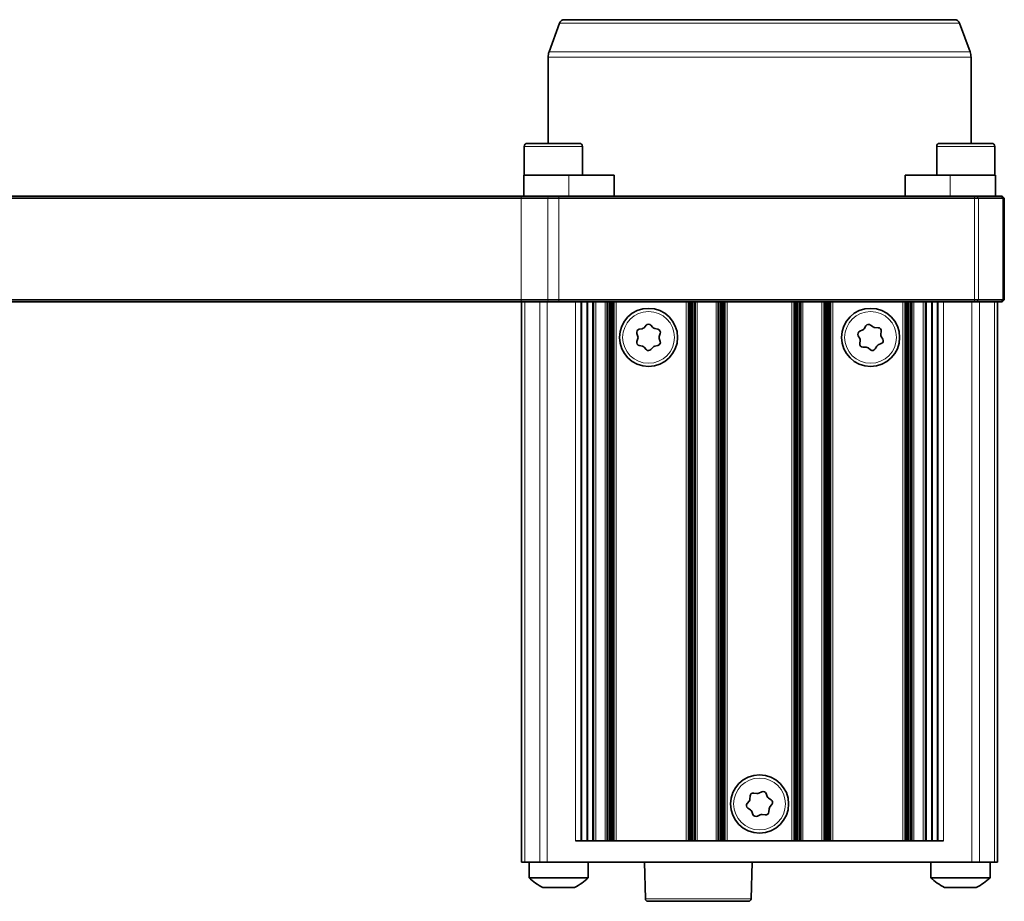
# Model space of a CAD drawing. Header units: millimetres. Extents: x 10 to 1178, y 10 to 830.
# Tile 13 of 44: x 476 to 569, y 590 to 673. Entities that reach past the tile are written whole.
import ezdxf

# ---------------------------------------------------------------- set-up
doc = ezdxf.new("R2010")
doc.units = ezdxf.units.MM
doc.header["$LTSCALE"] = 2
doc.layers.add('Sichtbar (ISO)', color=7, linetype='Continuous', lineweight=35)
doc.layers.add('Sichtbar schmal (ISO)', color=7, linetype='Continuous', lineweight=18)

msp = doc.modelspace()

# ---------------------------------------------------------------- linework, layer by layer
at = {"layer": 'Sichtbar (ISO)'}
for p, q in [((526.59157846, 672.59442009), (525.60178207, 669.87497686)), ((527.06142477, 672.92341002), (563.96121724, 672.92341002)), ((564.43106355, 672.59442009), (565.42085994, 669.87497686)), ((525.51132101, 669.36194665), (525.51132101, 661.22341002)), ((565.51132101, 669.36194665), (565.51132101, 661.22341002)), ((523.55621479, 661.22341002), (528.45621479, 661.22341002)), ((562.56642722, 661.22341002), (567.46642722, 661.22341002)), ((523.25621479, 660.92341002), (523.25621479, 658.22341002)), ((528.75621479, 660.92341002), (528.75621479, 658.22341002)), ((562.26642722, 660.92341002), (562.26642722, 658.22341002)), ((567.76642722, 660.92341002), (567.76642722, 658.22341002)), ((527.46921036, 658.22341002), (523.20621479, 658.22341002)), ((523.20621479, 656.22341002), (523.20621479, 658.22341002)), ((527.46921036, 658.22341002), (531.74596517, 658.22341002)), ((531.74596517, 658.22341002), (531.74596517, 656.22341002)), ((559.27667684, 656.22341002), (559.27667684, 658.22341002)), ((559.27667684, 658.22341002), (563.55343165, 658.22341002)), ((567.81642722, 658.22341002), (563.55343165, 658.22341002)), ((567.81642722, 656.22341002), (567.81642722, 658.22341002)), ((522.97119389, 656.22341002), (467.65393602, 656.22341002)), ((467.65393602, 656.02341002), (522.97119389, 656.02341002)), ((525.52308764, 656.22341002), (522.97119389, 656.22341002)), ((522.97119389, 656.02341002), (525.47305051, 656.02341002)), ((526.51132101, 656.02341002), (525.47305051, 656.02341002)), ((525.52308764, 656.22341002), (526.51132101, 656.22341002)), ((565.85421422, 656.22341002), (526.51132101, 656.22341002)), ((526.51132101, 656.02341002), (565.85421422, 656.02341002)), ((565.85421422, 656.22341002), (566.06634626, 656.22341002)), ((566.20776761, 656.02341002), (565.85421422, 656.02341002)), ((568.37345304, 656.22341002), (566.06634626, 656.22341002)), ((566.20776761, 656.02341002), (568.5148744, 656.02341002)), ((568.37345304, 656.22341002), (568.46132101, 656.22341002)), ((568.66132101, 656.02341002), (568.46132101, 656.22341002)), ((568.66132101, 656.02341002), (568.5148744, 656.02341002)), ((568.66132101, 646.42341002), (568.66132101, 656.02341002)), ((522.97119389, 646.42341002), (467.65393602, 646.42341002)), ((525.47305051, 646.42341002), (522.97119389, 646.42341002)), ((525.47305051, 646.42341002), (526.51132101, 646.42341002)), ((565.85421422, 646.42341002), (526.51132101, 646.42341002)), ((565.85421422, 646.42341002), (566.20776761, 646.42341002)), ((568.5148744, 646.42341002), (566.20776761, 646.42341002)), ((568.66132101, 646.42341002), (568.46132101, 646.22341002)), ((568.5148744, 646.42341002), (568.66132101, 646.42341002)), ((467.65393602, 646.22341002), (522.97119389, 646.22341002)), ((522.97119389, 646.22341002), (525.52308764, 646.22341002)), ((523.01082101, 646.22341002), (523.01082101, 593.22341002)), ((526.51132101, 646.22341002), (525.52308764, 646.22341002)), ((526.51132101, 646.22341002), (565.85421422, 646.22341002)), ((531.10831919, 595.22341002), (531.10831919, 646.22341002)), ((531.37612056, 646.22341002), (531.37612056, 595.22341002)), ((531.50776641, 646.22341002), (531.50776641, 595.22341002)), ((531.61516667, 646.22341002), (531.61516667, 595.22341002)), ((531.69817337, 646.22341002), (531.69817337, 595.22341002)), ((538.82346864, 646.22341002), (538.82346864, 595.22341002)), ((538.90647534, 646.22341002), (538.90647534, 595.22341002)), ((539.01387561, 646.22341002), (539.01387561, 595.22341002)), ((539.14552145, 646.22341002), (539.14552145, 595.22341002)), ((539.41332282, 646.22341002), (539.41332282, 595.22341002)), ((541.6083194, 595.22341002), (541.6083194, 646.22341002)), ((541.87612075, 646.22341002), (541.87612075, 595.22341002)), ((542.00776657, 646.22341002), (542.00776657, 595.22341002)), ((542.1151668, 646.22341002), (542.1151668, 595.22341002)), ((542.19817346, 646.22341002), (542.19817346, 595.22341002)), ((548.82346855, 646.22341002), (548.82346855, 595.22341002)), ((548.90647521, 646.22341002), (548.90647521, 595.22341002)), ((549.01387544, 646.22341002), (549.01387544, 595.22341002)), ((549.14552126, 646.22341002), (549.14552126, 595.22341002)), ((549.41332261, 646.22341002), (549.41332261, 595.22341002)), ((551.60831919, 595.22341002), (551.60831919, 646.22341002)), ((551.87612056, 646.22341002), (551.87612056, 595.22341002)), ((552.00776641, 646.22341002), (552.00776641, 595.22341002)), ((552.11516667, 646.22341002), (552.11516667, 595.22341002)), ((552.19817337, 646.22341002), (552.19817337, 595.22341002)), ((559.32346864, 646.22341002), (559.32346864, 595.22341002)), ((559.40647534, 646.22341002), (559.40647534, 595.22341002)), ((559.51387561, 646.22341002), (559.51387561, 595.22341002)), ((559.64552145, 646.22341002), (559.64552145, 595.22341002)), ((559.91332282, 646.22341002), (559.91332282, 595.22341002)), ((566.06634626, 646.22341002), (565.85421422, 646.22341002)), ((566.06634626, 646.22341002), (568.37345304, 646.22341002)), ((568.01082101, 593.22341002), (568.01082101, 646.22341002)), ((568.46132101, 646.22341002), (568.37345304, 646.22341002)), ((534.12624211, 643.62830215), (534.42029289, 643.68992559)), ((534.58370132, 643.78504998), (534.78248865, 644.01032071)), ((535.23094757, 644.01192388), (535.43134042, 643.78808016)), ((535.59542478, 643.6941265), (535.88990862, 643.63460698)), ((554.9989892, 643.4497002), (555.27636435, 643.56513993)), ((555.41913961, 643.68910037), (555.57237312, 643.94752405)), ((556.01264729, 644.03282716), (556.25130861, 643.85033309)), ((556.43004913, 643.78866632), (556.73046735, 643.78517405)), ((533.99909755, 642.9543335), (533.90340104, 643.23912375)), ((533.90611554, 642.47978829), (533.99977347, 642.76525545)), ((536.11552647, 643.24703175), (536.02186854, 642.96156459)), ((536.02254446, 642.77248654), (536.11824097, 642.48769629)), ((554.99991148, 642.76384407), (554.85272677, 643.02576003)), ((557.0244791, 643.44653698), (556.98576526, 643.14860319)), ((557.02173053, 642.96297597), (557.16891524, 642.70106001)), ((534.42621723, 642.03269354), (534.13173339, 642.09221306)), ((534.79069444, 641.71489616), (534.59030159, 641.93873989)), ((535.43794069, 641.94177006), (535.23915336, 641.71649933)), ((535.8953999, 642.09851789), (535.60134912, 642.03689446)), ((554.99716291, 642.28028306), (555.03587675, 642.57821685)), ((555.59159288, 641.93815372), (555.29117466, 641.94164599)), ((556.00899472, 641.69399288), (555.77033341, 641.87648695)), ((556.6025024, 642.03771967), (556.44926889, 641.77929599)), ((557.02265281, 642.27711984), (556.74527766, 642.16168011)), ((544.96876421, 599.75961184), (545.26490821, 599.7089953)), ((545.45182705, 599.73749638), (545.71942831, 599.87407191)), ((544.34241551, 598.77207597), (544.53432272, 599.00323593)), ((544.60309948, 599.17936294), (544.61862223, 599.47940019)), ((546.13716971, 599.71094589), (546.24140649, 599.42916938)), ((546.35954858, 599.28154346), (546.61162708, 599.11808174)), ((544.66209343, 598.16527658), (544.41001493, 598.3287383)), ((544.8844723, 597.73587415), (544.78023552, 598.01765066)), ((546.41854253, 598.2674571), (546.40301978, 597.96741985)), ((546.6792265, 598.67474407), (546.48731929, 598.44358411)), ((545.56981496, 597.70932366), (545.3022137, 597.57274813)), ((546.0528778, 597.6872082), (545.7567338, 597.73782474)), ((562.90723127, 595.22341002), (528.11441075, 595.22341002)), ((523.30371422, 593.22341002), (523.01082101, 593.22341002)), ((523.30371422, 593.22341002), (524.71792779, 593.22341002)), ((523.71082101, 591.74726281), (523.71082101, 593.22341002)), ((525.42503457, 593.22341002), (524.71792779, 593.22341002)), ((565.59660744, 593.22341002), (525.42503457, 593.22341002)), ((529.31082101, 591.74726281), (529.31082101, 593.22341002)), ((534.71082101, 589.75686578), (534.62004635, 593.22341002)), ((544.71082101, 589.75686578), (544.80159566, 593.22341002)), ((561.71082101, 591.74726281), (561.71082101, 593.22341002)), ((566.30371422, 593.22341002), (565.59660744, 593.22341002)), ((566.30371422, 593.22341002), (567.71792779, 593.22341002)), ((567.31082101, 591.74726281), (567.31082101, 593.22341002)), ((568.01082101, 593.22341002), (567.71792779, 593.22341002)), ((529.31082101, 591.74726281), (523.71082101, 591.74726281)), ((567.31082101, 591.74726281), (561.71082101, 591.74726281)), ((528.01082101, 590.82341002), (525.01082101, 590.82341002)), ((566.01082101, 590.82341002), (563.01082101, 590.82341002)), ((534.96073534, 589.51341002), (544.46090667, 589.51341002))]:
    msp.add_line(p, q, dxfattribs=at)
for centre in [(535.01082101, 642.86341002), (556.01082101, 642.86341002), (545.51082101, 598.72341002)]:
    msp.add_circle(centre, 2.75, dxfattribs=at)
for centre, radius, start, end in [((527.06142477, 672.42341002), 0.5, 90, 160), ((563.96121724, 672.42341002), 0.5, 20, 90), ((527.01132101, 669.36194665), 1.5, 160, 180), ((564.01132101, 669.36194665), 1.5, 0, 20), ((523.55621479, 660.92341002), 0.3, 90, 180), ((528.45621479, 660.92341002), 0.3, 0, 90), ((562.56642722, 660.92341002), 0.3, 90, 180), ((567.46642722, 660.92341002), 0.3, 0, 90), ((534.1877756, 643.33468057), 0.3, 101.836034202, 198.573611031), ((534.3587594, 643.98354716), 0.3, 281.836034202, 318.573611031), ((535.00743057, 643.81182352), 0.3, 41.836034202, 138.573611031), ((535.65485742, 643.98818051), 0.3, 221.836034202, 258.573611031), ((535.83047598, 643.34055297), 0.3, 341.8360342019, 78.573611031), ((555.16109313, 643.84211022), 0.3, 292.5964066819, 329.3339835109), ((555.8304196, 643.7945142), 0.3, 52.5964066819, 149.3339835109), ((556.4335363, 644.08864605), 0.3, 232.5964066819, 269.3339835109), ((556.72698018, 643.48519431), 0.3, 352.5964066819, 89.3339835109), ((533.71472298, 642.85877667), 0.3, 341.836034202, 18.573611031), ((536.30691903, 642.86804337), 0.3, 161.836034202, 198.573611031), ((555.11426042, 643.17272991), 0.3, 112.5964066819, 209.3339835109), ((554.73837783, 642.61687419), 0.3, 352.5964066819, 29.3339835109), ((557.28326418, 643.10994585), 0.3, 172.5964066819, 209.3339835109), ((556.90738159, 642.55409013), 0.3, 292.5964066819, 29.3339835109), ((534.19116603, 642.38626707), 0.3, 161.8360342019, 258.573611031), ((534.36678459, 641.73863953), 0.3, 41.836034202, 78.573611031), ((535.01421144, 641.91499652), 0.3, 221.836034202, 318.573611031), ((535.66288261, 641.74327288), 0.3, 101.836034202, 138.573611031), ((535.83386641, 642.39213947), 0.3, 281.836034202, 18.573611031), ((555.29466183, 642.24162573), 0.3, 172.5964066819, 269.3339835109), ((555.58810571, 641.63817399), 0.3, 52.5964066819, 89.3339835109), ((556.19122241, 641.93230584), 0.3, 232.5964066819, 329.3339835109), ((556.86054889, 641.88470982), 0.3, 112.5964066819, 149.3339835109), ((544.91822154, 599.46390009), 0.3, 80.3008039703, 177.0383807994), ((545.85580449, 599.60686124), 0.3, 20.3008039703, 117.0383807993), ((544.30350017, 599.19486304), 0.3, 320.3008039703, 357.0383807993), ((545.31545088, 600.00470705), 0.3, 260.3008039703, 297.0383807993), ((546.52277171, 599.53325403), 0.3, 200.3008039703, 237.0383807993), ((546.44840395, 598.86637117), 0.3, 320.3008039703, 57.0383807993), ((544.57323806, 598.58044887), 0.3, 140.3008039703, 237.0383807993), ((544.4988703, 597.91356601), 0.3, 20.3008039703, 57.0383807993), ((546.10342047, 597.98291995), 0.3, 260.3008039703, 357.0383807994), ((546.71814184, 598.251957), 0.3, 140.3008039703, 177.0383807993), ((545.16583752, 597.8399588), 0.3, 200.3008039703, 297.0383807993), ((545.70619113, 597.44211299), 0.3, 80.3008039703, 117.0383807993), ((527.22013576, 595.30882286), 5, 225.4233393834, 243.7771946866), ((525.80150625, 595.30882286), 5, 296.2228053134, 314.5766606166), ((565.22013576, 595.30882286), 5, 225.4233393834, 243.7771946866), ((563.80150625, 595.30882286), 5, 296.2228053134, 314.5766606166), ((534.96073534, 589.76341002), 0.25, 181.5, 270), ((544.46090667, 589.76341002), 0.25, 270, 358.5)]:
    msp.add_arc(centre, radius, start, end, dxfattribs=at)
at = {"layer": 'Sichtbar schmal (ISO)'}
for p, q in [((564.43106355, 672.59442009), (526.59157846, 672.59442009)), ((525.60178207, 669.87497686), (565.42085994, 669.87497686)), ((565.51132101, 669.36194665), (525.51132101, 669.36194665)), ((528.75621479, 660.92341002), (523.25621479, 660.92341002)), ((567.76642722, 660.92341002), (562.26642722, 660.92341002)), ((527.46921036, 656.22341002), (527.46921036, 658.22341002)), ((563.55343165, 656.22341002), (563.55343165, 658.22341002)), ((522.97119389, 656.02341002), (522.97119389, 656.22341002)), ((522.97119389, 656.02341002), (522.97119389, 646.42341002)), ((525.47305051, 656.02341002), (525.52308764, 656.22341002)), ((525.47305051, 646.42341002), (525.47305051, 656.02341002)), ((526.51132101, 656.02341002), (526.51132101, 656.22341002)), ((526.51132101, 656.02341002), (526.51132101, 646.42341002)), ((565.85421422, 656.02341002), (565.85421422, 656.22341002)), ((565.85421422, 656.02341002), (565.85421422, 646.42341002)), ((566.20776761, 656.02341002), (566.06634626, 656.22341002)), ((566.20776761, 646.42341002), (566.20776761, 656.02341002)), ((568.5148744, 656.02341002), (568.37345304, 656.22341002)), ((568.5148744, 656.02341002), (568.5148744, 646.42341002)), ((522.97119389, 646.42341002), (522.97119389, 646.22341002)), ((525.47305051, 646.42341002), (525.52308764, 646.22341002)), ((526.51132101, 646.42341002), (526.51132101, 646.22341002)), ((565.85421422, 646.42341002), (565.85421422, 646.22341002)), ((566.20776761, 646.42341002), (566.06634626, 646.22341002)), ((568.5148744, 646.42341002), (568.37345304, 646.22341002)), ((523.30371422, 593.22341002), (523.30371422, 646.22341002)), ((524.71792779, 646.22341002), (524.71792779, 593.22341002)), ((525.42503457, 593.22341002), (525.42503457, 646.22341002)), ((528.11441075, 595.22341002), (528.11441075, 646.22341002)), ((528.60933652, 646.22341002), (528.60933652, 595.22341002)), ((528.71082101, 646.22341002), (528.71082101, 595.22341002)), ((529.16082101, 646.22341002), (529.16082101, 595.22341002)), ((529.26082101, 646.22341002), (529.26082101, 595.22341002)), ((529.71082101, 646.22341002), (529.71082101, 595.22341002)), ((529.81230549, 595.22341002), (529.81230549, 646.22341002)), ((529.83582674, 646.22341002), (529.83582674, 595.22341002)), ((530.02438855, 595.22341002), (530.02438855, 646.22341002)), ((530.90831919, 646.22341002), (530.90831919, 595.22341002)), ((531.24065122, 646.22341002), (531.24065122, 595.22341002)), ((531.38418163, 646.22341002), (531.38418163, 595.22341002)), ((531.75477092, 646.22341002), (531.75477092, 595.22341002)), ((531.95286971, 646.22341002), (531.95286971, 595.22341002)), ((538.5687723, 646.22341002), (538.5687723, 595.22341002)), ((538.76687109, 646.22341002), (538.76687109, 595.22341002)), ((539.13746038, 646.22341002), (539.13746038, 595.22341002)), ((539.28099079, 646.22341002), (539.28099079, 595.22341002)), ((539.61332282, 595.22341002), (539.61332282, 646.22341002)), ((541.4083194, 646.22341002), (541.4083194, 595.22341002)), ((541.74065142, 646.22341002), (541.74065142, 595.22341002)), ((541.8841818, 646.22341002), (541.8841818, 595.22341002)), ((542.25477098, 646.22341002), (542.25477098, 595.22341002)), ((542.45286977, 646.22341002), (542.45286977, 595.22341002)), ((548.56877224, 646.22341002), (548.56877224, 595.22341002)), ((548.76687103, 646.22341002), (548.76687103, 595.22341002)), ((549.13746021, 646.22341002), (549.13746021, 595.22341002)), ((549.28099059, 646.22341002), (549.28099059, 595.22341002)), ((549.61332261, 595.22341002), (549.61332261, 646.22341002)), ((551.40831919, 646.22341002), (551.40831919, 595.22341002)), ((551.74065122, 646.22341002), (551.74065122, 595.22341002)), ((551.88418163, 646.22341002), (551.88418163, 595.22341002)), ((552.25477092, 646.22341002), (552.25477092, 595.22341002)), ((552.45286971, 646.22341002), (552.45286971, 595.22341002)), ((559.0687723, 646.22341002), (559.0687723, 595.22341002)), ((559.26687109, 646.22341002), (559.26687109, 595.22341002)), ((559.63746038, 646.22341002), (559.63746038, 595.22341002)), ((559.78099079, 646.22341002), (559.78099079, 595.22341002)), ((560.11332282, 595.22341002), (560.11332282, 646.22341002)), ((560.99725346, 646.22341002), (560.99725346, 595.22341002)), ((561.18581527, 595.22341002), (561.18581527, 646.22341002)), ((561.20933652, 595.22341002), (561.20933652, 646.22341002)), ((561.31082101, 646.22341002), (561.31082101, 595.22341002)), ((561.76082101, 646.22341002), (561.76082101, 595.22341002)), ((561.86082101, 646.22341002), (561.86082101, 595.22341002)), ((562.31082101, 646.22341002), (562.31082101, 595.22341002)), ((562.41230549, 646.22341002), (562.41230549, 595.22341002)), ((562.90723127, 646.22341002), (562.90723127, 595.22341002)), ((565.59660744, 646.22341002), (565.59660744, 593.22341002)), ((566.30371422, 593.22341002), (566.30371422, 646.22341002)), ((567.71792779, 646.22341002), (567.71792779, 593.22341002)), ((534.71082101, 589.75686578), (544.71082101, 589.75686578))]:
    msp.add_line(p, q, dxfattribs=at)
for centre in [(535.01082101, 642.86341002), (556.01082101, 642.86341002), (545.51082101, 598.72341002)]:
    msp.add_circle(centre, 2.45, dxfattribs=at)

doc.saveas('drawing.dxf')
